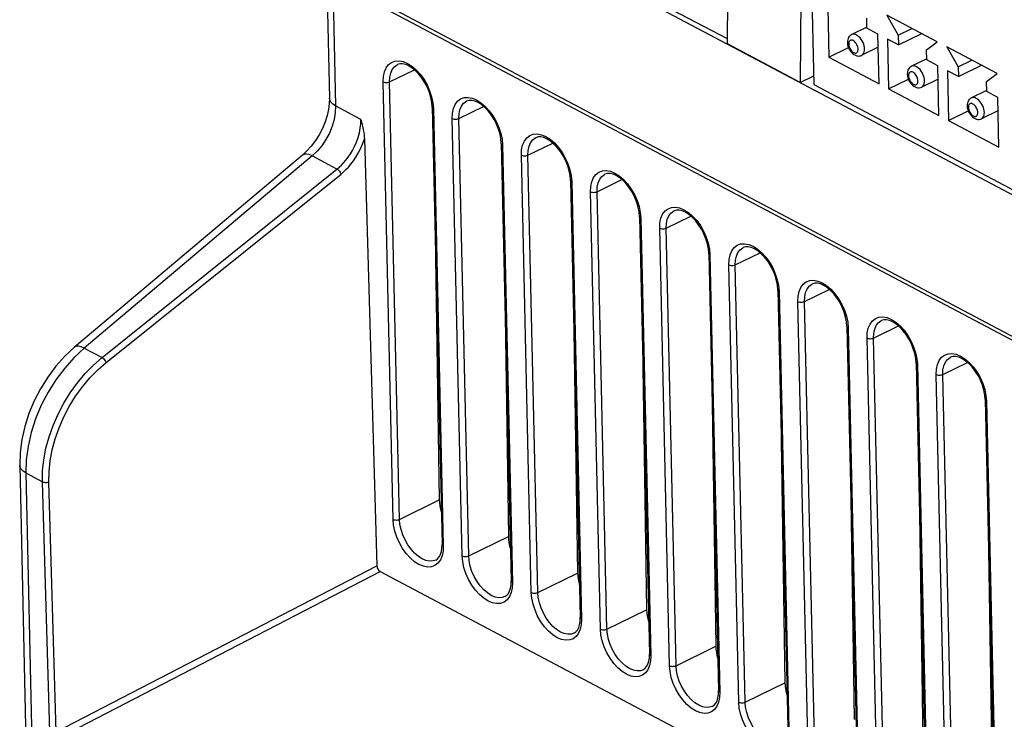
# Model space of a CAD drawing. Header units: millimetres. Extents: x -844 to -217, y -125 to 557.
# Tile 118 of 178: x -420 to -377, y 447 to 477. Entities that reach past the tile are written whole.
import ezdxf

# ---------------------------------------------------------------- set-up
doc = ezdxf.new("R2010")
doc.units = ezdxf.units.MM
doc.header["$LTSCALE"] = 23.1
doc.layers.add('R912005577_AM_0', color=7, linetype='CONTINUOUS')

msp = doc.modelspace()

# ---------------------------------------------------------------- linework, layer by layer
at = {"layer": 'R912005577_AM_0', "color": 7}
for p, q in [((-385.603, 487.512), (-385.307, 474.416)), ((-347.699, 454.273), (-401.243, 482.619)), ((-389.055, 476.18), (-389.012, 482.299)), ((-389.053, 476.399), (-399.313, 481.83)), ((-385.854, 480.627), (-385.897, 474.509)), ((-406.42, 479.428), (-406.293, 473.826)), ((-406.153, 479.097), (-406.026, 473.491)), ((-404.755, 478.187), (-344.251, 446.157)), ((-345.386, 446.921), (-403.641, 477.761)), ((-384.71, 477.76), (-384.662, 475.606)), ((-383.009, 476.86), (-383.018, 477.29)), ((-382.141, 477.422), (-381.651, 476.566)), ((-379.963, 476.269), (-382.141, 477.422)), ((-383.01, 476.906), (-383.669, 476.585)), ((-382.532, 476.607), (-383.009, 476.86)), ((-381.651, 476.566), (-381.065, 476.852)), ((-382.484, 474.454), (-382.532, 476.607)), ((-382.117, 476.388), (-382.069, 474.234)), ((-381.641, 476.136), (-382.117, 476.388)), ((-381.651, 476.566), (-381.641, 476.136)), ((-381.641, 476.136), (-380.637, 476.626)), ((-385.897, 474.509), (-389.055, 476.18)), ((-384.662, 475.606), (-383.808, 476.023)), ((-382.519, 476.033), (-383.23, 475.686)), ((-380.426, 475.918), (-379.963, 476.269)), ((-379.548, 476.049), (-379.058, 475.194)), ((-377.37, 474.896), (-379.548, 476.049)), ((-384.662, 475.606), (-382.484, 474.454)), ((-380.417, 475.534), (-381.076, 475.212)), ((-380.416, 475.487), (-380.426, 475.918)), ((-379.939, 475.235), (-380.416, 475.487)), ((-379.891, 473.081), (-379.939, 475.235)), ((-379.058, 475.194), (-378.472, 475.48)), ((-379.058, 475.194), (-379.048, 474.763)), ((-379.048, 474.763), (-378.044, 475.253)), ((-403.683, 474.534), (-402.61, 475.057)), ((-385.897, 474.509), (-385.316, 474.793)), ((-379.524, 475.015), (-379.476, 472.861)), ((-379.048, 474.763), (-379.524, 475.015)), ((-377.833, 474.545), (-377.37, 474.896)), ((-403.537, 455.58), (-403.965, 474.534)), ((-403.255, 455.579), (-403.683, 474.534)), ((-385.307, 474.416), (-358.432, 460.189)), ((-382.069, 474.234), (-381.215, 474.651)), ((-379.926, 474.66), (-380.637, 474.313)), ((-377.823, 474.114), (-377.833, 474.545)), ((-401.857, 473.646), (-401.897, 473.856)), ((-401.864, 473.889), (-401.81, 473.634)), ((-382.069, 474.234), (-379.891, 473.081)), ((-377.824, 474.161), (-378.483, 473.839)), ((-377.347, 473.862), (-377.823, 474.114)), ((-377.298, 471.708), (-377.347, 473.862)), ((-404.93, 472.911), (-406.026, 473.491)), ((-401.841, 473.448), (-401.857, 473.646)), ((-401.841, 473.448), (-401.413, 454.494)), ((-401.81, 473.634), (-401.787, 473.381)), ((-400.688, 472.948), (-399.615, 473.472)), ((-406.333, 473.345), (-406.394, 473.077)), ((-401.787, 473.381), (-401.359, 454.427)), ((-379.476, 472.861), (-378.622, 473.278)), ((-377.334, 473.288), (-378.044, 472.941)), ((-400.543, 453.994), (-400.971, 472.949)), ((-400.26, 453.994), (-400.688, 472.948)), ((-379.476, 472.861), (-377.298, 471.708)), ((-398.863, 472.061), (-398.903, 472.271)), ((-398.87, 472.303), (-398.816, 472.049)), ((-407.077, 471.754), (-407.264, 471.545)), ((-404.776, 472.064), (-404.233, 453.563)), ((-398.846, 471.863), (-398.863, 472.061)), ((-398.846, 471.863), (-398.418, 452.909)), ((-398.816, 472.049), (-398.793, 471.796)), ((-398.793, 471.796), (-398.365, 452.842)), ((-397.694, 471.363), (-396.621, 471.887)), ((-407.456, 471.367), (-417.33, 463.04)), ((-407.038, 471.327), (-416.912, 463)), ((-407.264, 471.545), (-407.456, 471.367)), ((-405.966, 470.76), (-407.038, 471.327)), ((-397.548, 452.409), (-397.976, 471.364)), ((-397.266, 452.409), (-397.694, 471.363)), ((-416.14, 462.591), (-405.966, 470.76)), ((-415.963, 462.373), (-405.79, 470.542)), ((-395.868, 470.476), (-395.908, 470.686)), ((-395.875, 470.718), (-395.821, 470.463)), ((-395.852, 470.278), (-395.868, 470.476)), ((-395.821, 470.463), (-395.798, 470.211)), ((-395.852, 470.278), (-395.424, 451.323)), ((-395.798, 470.211), (-395.371, 451.256)), ((-394.699, 469.778), (-393.626, 470.302)), ((-394.554, 450.824), (-394.982, 469.778)), ((-394.271, 450.823), (-394.699, 469.778)), ((-392.874, 468.891), (-392.914, 469.1)), ((-392.881, 469.133), (-392.827, 468.878)), ((-392.858, 468.693), (-392.874, 468.891)), ((-392.827, 468.878), (-392.804, 468.626)), ((-391.705, 468.193), (-390.632, 468.717)), ((-392.858, 468.693), (-392.43, 449.738)), ((-392.804, 468.626), (-392.376, 449.671)), ((-391.559, 449.239), (-391.987, 468.193)), ((-391.277, 449.238), (-391.705, 468.193)), ((-389.879, 467.305), (-389.919, 467.515)), ((-389.886, 467.548), (-389.833, 467.293)), ((-389.863, 467.107), (-389.879, 467.305)), ((-389.863, 467.107), (-389.435, 448.153)), ((-389.833, 467.293), (-389.81, 467.04)), ((-389.81, 467.04), (-389.382, 448.086)), ((-388.71, 466.608), (-387.637, 467.131)), ((-401.693, 466.921), (-401.535, 456.419)), ((-388.565, 447.654), (-388.993, 466.608)), ((-388.282, 447.653), (-388.71, 466.608)), ((-386.885, 465.72), (-386.925, 465.93)), ((-386.892, 465.963), (-386.838, 465.708)), ((-398.699, 465.335), (-398.54, 454.834)), ((-386.869, 465.522), (-386.885, 465.72)), ((-386.869, 465.522), (-386.441, 446.568)), ((-386.838, 465.708), (-386.815, 465.455)), ((-386.815, 465.455), (-386.387, 446.501)), ((-385.716, 465.022), (-384.643, 465.546)), ((-385.571, 446.068), (-385.999, 465.023)), ((-385.288, 446.068), (-385.716, 465.022)), ((-383.89, 464.135), (-383.931, 464.345)), ((-383.897, 464.377), (-383.844, 464.122)), ((-383.874, 463.937), (-383.89, 464.135)), ((-383.844, 464.122), (-383.821, 463.87)), ((-395.705, 463.75), (-395.546, 453.248)), ((-383.874, 463.937), (-383.446, 444.982)), ((-383.821, 463.87), (-383.393, 444.915)), ((-382.721, 463.437), (-381.649, 463.961)), ((-382.576, 444.483), (-383.004, 463.438)), ((-382.294, 444.483), (-382.721, 463.437)), ((-416.912, 463), (-417.348, 462.594)), ((-416.912, 463), (-416.14, 462.591)), ((-380.896, 462.55), (-380.936, 462.76)), ((-380.903, 462.792), (-380.849, 462.537)), ((-380.88, 462.352), (-380.896, 462.55)), ((-380.88, 462.352), (-380.452, 443.397)), ((-380.849, 462.537), (-380.826, 462.285)), ((-379.727, 461.852), (-378.654, 462.376)), ((-392.71, 462.165), (-392.552, 451.663)), ((-380.826, 462.285), (-380.398, 443.33)), ((-379.582, 442.898), (-380.01, 461.852)), ((-379.299, 442.897), (-379.727, 461.852)), ((-377.902, 460.965), (-377.942, 461.174)), ((-377.908, 461.207), (-377.855, 460.952)), ((-377.885, 460.767), (-377.902, 460.965)), ((-377.885, 460.767), (-377.457, 441.812)), ((-377.855, 460.952), (-377.832, 460.7)), ((-377.832, 460.7), (-377.404, 441.745)), ((-389.716, 460.58), (-389.557, 450.078)), ((-386.721, 458.995), (-386.563, 448.493)), ((-419.423, 458.155), (-419.441, 457.589)), ((-419.708, 457.924), (-418.526, 405.578)), ((-419.441, 457.589), (-418.259, 405.243)), ((-419.441, 457.589), (-418.723, 457.209)), ((-418.405, 446.379), (-418.723, 457.209)), ((-418.128, 446.377), (-418.446, 457.208)), ((-383.727, 457.409), (-383.568, 446.908)), ((-403.255, 455.579), (-401.535, 456.419)), ((-380.732, 455.824), (-380.574, 445.322)), ((-400.26, 453.994), (-398.54, 454.834)), ((-401.418, 454.33), (-401.413, 454.494)), ((-401.359, 454.427), (-401.37, 454.198)), ((-377.738, 454.239), (-377.579, 443.737)), ((-401.688, 453.817), (-401.606, 453.872)), ((-401.37, 454.198), (-401.412, 453.996)), ((-418.128, 446.377), (-404.233, 453.563)), ((-417.99, 446.133), (-404.093, 453.32)), ((-404.093, 453.32), (-356.044, 427.884)), ((-397.266, 452.409), (-395.546, 453.248)), ((-398.424, 452.745), (-398.418, 452.909)), ((-398.376, 452.612), (-398.418, 452.411)), ((-398.365, 452.842), (-398.376, 452.612)), ((-398.693, 452.231), (-398.611, 452.287)), ((-394.271, 450.823), (-392.552, 451.663)), ((-395.43, 451.16), (-395.424, 451.323)), ((-395.371, 451.256), (-395.381, 451.027)), ((-395.381, 451.027), (-395.424, 450.826)), ((-395.699, 450.646), (-395.617, 450.702)), ((-391.277, 449.238), (-389.557, 450.078)), ((-392.435, 449.575), (-392.43, 449.738)), ((-392.376, 449.671), (-392.387, 449.442)), ((-392.704, 449.061), (-392.623, 449.117)), ((-392.387, 449.442), (-392.429, 449.241)), ((-388.282, 447.653), (-386.563, 448.493)), ((-389.441, 447.989), (-389.435, 448.153)), ((-389.393, 447.857), (-389.435, 447.656)), ((-389.382, 448.086), (-389.393, 447.857)), ((-389.71, 447.476), (-389.628, 447.532))]:
    msp.add_line(p, q, dxfattribs=at)
for points in [[(-383.669, 476.585), (-383.708, 476.562), (-383.743, 476.533), (-383.775, 476.498), (-383.803, 476.457), (-383.825, 476.41), (-383.842, 476.358), (-383.851, 476.301), (-383.854, 476.239)], [(-383.109, 475.955), (-383.115, 476.025), (-383.129, 476.097), (-383.151, 476.17), (-383.18, 476.243), (-383.216, 476.313), (-383.257, 476.378), (-383.304, 476.437), (-383.354, 476.489), (-383.406, 476.533), (-383.459, 476.566), (-383.512, 476.589), (-383.564, 476.601), (-383.613, 476.601), (-383.657, 476.59), (-383.669, 476.585)], [(-383.854, 476.239), (-383.847, 476.162), (-383.83, 476.087)], [(-383.83, 476.087), (-383.804, 476.013), (-383.771, 475.943), (-383.73, 475.877), (-383.683, 475.817), (-383.629, 475.764), (-383.571, 475.72), (-383.511, 475.688), (-383.451, 475.666), (-383.392, 475.656), (-383.335, 475.657), (-383.281, 475.667), (-383.23, 475.686)], [(-383.392, 475.956), (-383.396, 476.002), (-383.406, 476.049), (-383.422, 476.098), (-383.443, 476.146), (-383.469, 476.192), (-383.499, 476.233), (-383.531, 476.269), (-383.566, 476.3), (-383.602, 476.322), (-383.637, 476.337), (-383.671, 476.344), (-383.703, 476.342), (-383.732, 476.331), (-383.756, 476.312), (-383.776, 476.286), (-383.79, 476.253), (-383.798, 476.215), (-383.8, 476.172)], [(-383.8, 476.172), (-383.796, 476.126), (-383.786, 476.078), (-383.77, 476.029), (-383.749, 475.981), (-383.723, 475.936), (-383.693, 475.895), (-383.661, 475.858), (-383.626, 475.828), (-383.59, 475.805), (-383.555, 475.791), (-383.52, 475.784), (-383.488, 475.786), (-383.46, 475.797), (-383.435, 475.815), (-383.416, 475.842), (-383.402, 475.875), (-383.394, 475.913), (-383.392, 475.956)], [(-383.23, 475.686), (-383.202, 475.703), (-383.168, 475.736), (-383.142, 475.779), (-383.123, 475.831), (-383.112, 475.89), (-383.109, 475.955)], [(-403.965, 474.534), (-403.954, 474.763), (-403.912, 474.964), (-403.837, 475.14), (-403.734, 475.282), (-403.604, 475.382), (-403.452, 475.439), (-403.283, 475.45), (-403.101, 475.417), (-402.912, 475.338)], [(-403.683, 474.534), (-403.673, 474.735), (-403.634, 474.916), (-403.569, 475.069), (-403.477, 475.191), (-403.363, 475.277), (-403.344, 475.287)], [(-401.897, 473.856), (-401.961, 474.072), (-402.047, 474.286), (-402.154, 474.494), (-402.277, 474.688), (-402.413, 474.863), (-402.557, 475.013), (-402.704, 475.136), (-402.85, 475.228), (-402.99, 475.29), (-403.121, 475.32), (-403.24, 475.319), (-403.344, 475.287)], [(-402.912, 475.338), (-402.722, 475.218), (-402.537, 475.059), (-402.362, 474.867), (-402.203, 474.647), (-402.064, 474.405), (-401.95, 474.15), (-401.864, 473.889)], [(-381.076, 475.212), (-381.115, 475.189), (-381.151, 475.16), (-381.183, 475.126), (-381.21, 475.085), (-381.232, 475.038), (-381.249, 474.985), (-381.258, 474.928), (-381.261, 474.866)], [(-380.516, 474.583), (-380.522, 474.652), (-380.536, 474.725), (-380.558, 474.798), (-380.587, 474.87), (-380.623, 474.94), (-380.664, 475.005), (-380.711, 475.065), (-380.761, 475.117), (-380.813, 475.16), (-380.866, 475.194), (-380.919, 475.216), (-380.971, 475.228), (-381.02, 475.228), (-381.064, 475.217), (-381.076, 475.212)], [(-381.261, 474.866), (-381.254, 474.79), (-381.237, 474.714)], [(-381.237, 474.714), (-381.211, 474.641), (-381.178, 474.571), (-381.137, 474.505), (-381.09, 474.445), (-381.036, 474.391), (-380.978, 474.347), (-380.919, 474.315), (-380.858, 474.294), (-380.799, 474.284), (-380.743, 474.284), (-380.688, 474.294), (-380.637, 474.313)], [(-380.799, 474.583), (-380.803, 474.63), (-380.813, 474.677), (-380.829, 474.726), (-380.85, 474.774), (-380.876, 474.819), (-380.906, 474.861), (-380.938, 474.897), (-380.973, 474.927), (-381.009, 474.95), (-381.044, 474.965), (-381.079, 474.971), (-381.111, 474.969), (-381.139, 474.958), (-381.164, 474.94), (-381.183, 474.913), (-381.197, 474.88), (-381.205, 474.842), (-381.207, 474.799)], [(-381.207, 474.799), (-381.203, 474.753), (-381.193, 474.706), (-381.177, 474.657), (-381.156, 474.609), (-381.13, 474.563), (-381.1, 474.522), (-381.068, 474.486), (-381.033, 474.456), (-380.997, 474.433), (-380.962, 474.418), (-380.928, 474.411), (-380.896, 474.413), (-380.867, 474.424), (-380.843, 474.443), (-380.823, 474.469), (-380.809, 474.502), (-380.801, 474.54), (-380.799, 474.583)], [(-403.965, 474.534), (-403.925, 474.518), (-403.877, 474.508), (-403.826, 474.504), (-403.774, 474.507), (-403.725, 474.518), (-403.683, 474.534)], [(-380.637, 474.313), (-380.609, 474.331), (-380.576, 474.364), (-380.549, 474.407), (-380.53, 474.458), (-380.519, 474.517), (-380.516, 474.583)], [(-406.293, 473.826), (-406.3, 473.597), (-406.333, 473.345)], [(-406.026, 473.491), (-406.145, 473.569), (-406.231, 473.657), (-406.281, 473.752), (-406.293, 473.826)], [(-400.971, 472.949), (-400.96, 473.178), (-400.918, 473.379), (-400.843, 473.555), (-400.739, 473.697), (-400.609, 473.796), (-400.458, 473.854), (-400.288, 473.865), (-400.106, 473.832), (-399.918, 473.753)], [(-378.483, 473.839), (-378.522, 473.817), (-378.558, 473.788), (-378.59, 473.753), (-378.617, 473.712), (-378.64, 473.665), (-378.656, 473.613), (-378.665, 473.555), (-378.668, 473.494)], [(-377.923, 473.21), (-377.929, 473.28), (-377.943, 473.352), (-377.965, 473.425), (-377.994, 473.498), (-378.03, 473.567), (-378.072, 473.633), (-378.118, 473.692), (-378.168, 473.744), (-378.22, 473.787), (-378.273, 473.821), (-378.326, 473.844), (-378.378, 473.855), (-378.427, 473.856), (-378.472, 473.845), (-378.483, 473.839)], [(-406.026, 473.491), (-406.039, 473.207), (-406.089, 472.912), (-406.174, 472.613), (-406.294, 472.318), (-406.444, 472.035), (-406.621, 471.771), (-406.821, 471.533), (-407.038, 471.327)], [(-401.787, 473.381), (-401.818, 473.402), (-401.836, 473.427), (-401.841, 473.448)], [(-400.688, 472.948), (-400.678, 473.15), (-400.64, 473.331), (-400.574, 473.484), (-400.483, 473.606), (-400.369, 473.692), (-400.35, 473.702)], [(-398.903, 472.271), (-398.967, 472.486), (-399.053, 472.701), (-399.159, 472.909), (-399.282, 473.103), (-399.418, 473.278), (-399.562, 473.428), (-399.709, 473.551), (-399.855, 473.643), (-399.995, 473.704), (-400.126, 473.735), (-400.246, 473.734), (-400.35, 473.702)], [(-399.918, 473.753), (-399.728, 473.633), (-399.543, 473.474), (-399.368, 473.282), (-399.208, 473.062), (-399.069, 472.82), (-398.956, 472.565), (-398.87, 472.303)], [(-378.668, 473.494), (-378.661, 473.417), (-378.644, 473.342)], [(-378.206, 473.211), (-378.21, 473.257), (-378.22, 473.304), (-378.236, 473.353), (-378.257, 473.401), (-378.283, 473.446), (-378.313, 473.488), (-378.346, 473.524), (-378.38, 473.554), (-378.416, 473.577), (-378.451, 473.592), (-378.486, 473.598), (-378.518, 473.596), (-378.546, 473.586), (-378.571, 473.567), (-378.59, 473.541), (-378.604, 473.508), (-378.612, 473.47), (-378.614, 473.427)], [(-378.614, 473.427), (-378.61, 473.38), (-378.6, 473.333), (-378.584, 473.284), (-378.563, 473.236), (-378.537, 473.191), (-378.508, 473.149), (-378.475, 473.113), (-378.44, 473.083), (-378.404, 473.06), (-378.369, 473.045), (-378.335, 473.039), (-378.303, 473.041), (-378.274, 473.051), (-378.25, 473.07), (-378.23, 473.097), (-378.216, 473.13), (-378.208, 473.167), (-378.206, 473.211)], [(-406.394, 473.077), (-406.482, 472.799), (-406.598, 472.521), (-406.738, 472.248), (-406.9, 471.991), (-407.077, 471.754)], [(-378.644, 473.342), (-378.618, 473.268), (-378.585, 473.198), (-378.544, 473.132), (-378.497, 473.072), (-378.443, 473.019), (-378.385, 472.975), (-378.326, 472.942), (-378.265, 472.921), (-378.207, 472.911), (-378.15, 472.911), (-378.095, 472.921), (-378.044, 472.941)], [(-378.044, 472.941), (-378.016, 472.958), (-377.983, 472.991), (-377.956, 473.034), (-377.937, 473.086), (-377.926, 473.145), (-377.923, 473.21)], [(-405.966, 470.76), (-405.872, 470.84), (-405.774, 470.931), (-405.676, 471.033), (-405.577, 471.147), (-405.48, 471.273), (-405.384, 471.413), (-405.29, 471.567), (-405.202, 471.736), (-405.12, 471.922), (-405.049, 472.119), (-404.993, 472.323), (-404.954, 472.527), (-404.933, 472.723), (-404.93, 472.911)], [(-404.93, 472.911), (-404.9, 472.791), (-404.873, 472.675), (-404.848, 472.562), (-404.825, 472.453), (-404.806, 472.349), (-404.792, 472.249), (-404.781, 472.154), (-404.776, 472.064)], [(-400.971, 472.949), (-400.93, 472.933), (-400.883, 472.922), (-400.832, 472.919), (-400.78, 472.922), (-400.731, 472.932), (-400.688, 472.948)], [(-397.976, 471.364), (-397.965, 471.593), (-397.923, 471.794), (-397.848, 471.97), (-397.745, 472.112), (-397.615, 472.211), (-397.463, 472.268), (-397.294, 472.28), (-397.112, 472.246), (-396.923, 472.168)], [(-395.908, 470.686), (-395.972, 470.901), (-396.059, 471.116), (-396.165, 471.324), (-396.288, 471.518), (-396.424, 471.692), (-396.568, 471.843), (-396.715, 471.965), (-396.861, 472.058), (-397.001, 472.119), (-397.132, 472.149), (-397.251, 472.149), (-397.355, 472.117)], [(-396.923, 472.168), (-396.733, 472.048), (-396.548, 471.889), (-396.373, 471.697), (-396.214, 471.476), (-396.075, 471.235), (-395.961, 470.979), (-395.875, 470.718)], [(-405.79, 470.542), (-405.684, 470.631), (-405.577, 470.733), (-405.468, 470.847), (-405.359, 470.974), (-405.25, 471.116), (-405.144, 471.272), (-405.041, 471.445), (-404.943, 471.634), (-404.855, 471.841), (-404.776, 472.064)], [(-398.793, 471.796), (-398.823, 471.817), (-398.841, 471.842), (-398.846, 471.863)], [(-397.694, 471.363), (-397.684, 471.565), (-397.646, 471.745), (-397.58, 471.899), (-397.488, 472.02), (-397.374, 472.107), (-397.355, 472.117)], [(-407.038, 471.327), (-407.166, 471.383), (-407.281, 471.41), (-407.378, 471.405), (-407.456, 471.367)], [(-397.976, 471.364), (-397.936, 471.347), (-397.889, 471.337), (-397.837, 471.334), (-397.785, 471.337), (-397.736, 471.347), (-397.694, 471.363)], [(-405.966, 470.76), (-405.931, 470.736), (-405.895, 470.704), (-405.861, 470.666), (-405.831, 470.624), (-405.807, 470.582), (-405.79, 470.542)], [(-394.982, 469.778), (-394.971, 470.008), (-394.929, 470.209), (-394.854, 470.385), (-394.75, 470.526), (-394.62, 470.626), (-394.469, 470.683), (-394.299, 470.694), (-394.117, 470.661), (-393.929, 470.583)], [(-394.699, 469.778), (-394.689, 469.98), (-394.651, 470.16), (-394.585, 470.313), (-394.494, 470.435), (-394.38, 470.522), (-394.361, 470.532)], [(-392.914, 469.1), (-392.978, 469.316), (-393.064, 469.531), (-393.17, 469.738), (-393.293, 469.932), (-393.429, 470.107), (-393.573, 470.258), (-393.72, 470.38), (-393.867, 470.473), (-394.006, 470.534), (-394.137, 470.564), (-394.257, 470.563), (-394.361, 470.532)], [(-393.929, 470.583), (-393.739, 470.463), (-393.554, 470.304), (-393.379, 470.112), (-393.22, 469.891), (-393.08, 469.65), (-392.967, 469.394), (-392.881, 469.133)], [(-395.798, 470.211), (-395.829, 470.232), (-395.847, 470.256), (-395.852, 470.278)], [(-394.982, 469.778), (-394.942, 469.762), (-394.894, 469.752), (-394.843, 469.748), (-394.791, 469.752), (-394.742, 469.762), (-394.699, 469.778)], [(-391.987, 468.193), (-391.977, 468.422), (-391.934, 468.624), (-391.859, 468.799), (-391.756, 468.941), (-391.626, 469.041), (-391.475, 469.098), (-391.305, 469.109), (-391.123, 469.076), (-390.934, 468.997)], [(-391.705, 468.193), (-391.695, 468.395), (-391.657, 468.575), (-391.591, 468.728), (-391.499, 468.85), (-391.385, 468.937), (-391.366, 468.946)], [(-389.919, 467.515), (-389.983, 467.731), (-390.07, 467.946), (-390.176, 468.153), (-390.299, 468.347), (-390.435, 468.522), (-390.579, 468.673), (-390.726, 468.795), (-390.872, 468.888), (-391.012, 468.949), (-391.143, 468.979), (-391.262, 468.978), (-391.366, 468.946)], [(-390.934, 468.997), (-390.744, 468.878), (-390.559, 468.719), (-390.384, 468.527), (-390.225, 468.306), (-390.086, 468.065), (-389.972, 467.809), (-389.886, 467.548)], [(-392.804, 468.626), (-392.834, 468.647), (-392.852, 468.671), (-392.858, 468.693)], [(-391.987, 468.193), (-391.947, 468.177), (-391.9, 468.167), (-391.848, 468.163), (-391.796, 468.167), (-391.747, 468.177), (-391.705, 468.193)], [(-388.993, 466.608), (-388.982, 466.837), (-388.94, 467.038), (-388.865, 467.214), (-388.761, 467.356), (-388.632, 467.456), (-388.48, 467.513), (-388.31, 467.524), (-388.129, 467.491), (-387.94, 467.412)], [(-389.81, 467.04), (-389.84, 467.061), (-389.858, 467.086), (-389.863, 467.107)], [(-388.71, 466.608), (-388.701, 466.809), (-388.662, 466.99), (-388.596, 467.143), (-388.505, 467.265), (-388.391, 467.351), (-388.372, 467.361)], [(-386.925, 465.93), (-386.989, 466.146), (-387.075, 466.36), (-387.182, 466.568), (-387.305, 466.762), (-387.44, 466.937), (-387.585, 467.087), (-387.732, 467.21), (-387.878, 467.302), (-388.017, 467.364), (-388.148, 467.394), (-388.268, 467.393), (-388.372, 467.361)], [(-387.94, 467.412), (-387.75, 467.292), (-387.565, 467.133), (-387.39, 466.941), (-387.231, 466.721), (-387.092, 466.479), (-386.978, 466.224), (-386.892, 465.963)], [(-388.993, 466.608), (-388.953, 466.592), (-388.905, 466.582), (-388.854, 466.578), (-388.802, 466.581), (-388.753, 466.591), (-388.71, 466.608)], [(-385.999, 465.023), (-385.988, 465.252), (-385.945, 465.453), (-385.871, 465.629), (-385.767, 465.771), (-385.637, 465.87), (-385.486, 465.928), (-385.316, 465.939), (-385.134, 465.906), (-384.945, 465.827)], [(-385.716, 465.022), (-385.706, 465.224), (-385.668, 465.404), (-385.602, 465.558), (-385.511, 465.68), (-385.396, 465.766), (-385.377, 465.776)], [(-383.931, 464.345), (-383.995, 464.56), (-384.081, 464.775), (-384.187, 464.983), (-384.31, 465.177), (-384.446, 465.352), (-384.59, 465.502), (-384.737, 465.625), (-384.883, 465.717), (-385.023, 465.778), (-385.154, 465.809), (-385.274, 465.808), (-385.377, 465.776)], [(-384.945, 465.827), (-384.756, 465.707), (-384.571, 465.548), (-384.395, 465.356), (-384.236, 465.136), (-384.097, 464.894), (-383.983, 464.639), (-383.897, 464.377)], [(-386.815, 465.455), (-386.845, 465.476), (-386.864, 465.501), (-386.869, 465.522)], [(-385.999, 465.023), (-385.958, 465.007), (-385.911, 464.996), (-385.859, 464.993), (-385.807, 464.996), (-385.758, 465.006), (-385.716, 465.022)], [(-383.004, 463.438), (-382.993, 463.667), (-382.951, 463.868), (-382.876, 464.044), (-382.773, 464.186), (-382.643, 464.285), (-382.491, 464.342), (-382.322, 464.354), (-382.14, 464.32), (-381.951, 464.242)], [(-382.721, 463.437), (-382.712, 463.639), (-382.673, 463.819), (-382.607, 463.973), (-382.516, 464.094), (-382.402, 464.181), (-382.383, 464.191)], [(-380.936, 462.76), (-381, 462.975), (-381.086, 463.19), (-381.193, 463.398), (-381.316, 463.592), (-381.451, 463.766), (-381.596, 463.917), (-381.743, 464.039), (-381.889, 464.132), (-382.028, 464.193), (-382.159, 464.223), (-382.279, 464.223), (-382.383, 464.191)], [(-381.951, 464.242), (-381.761, 464.122), (-381.576, 463.963), (-381.401, 463.771), (-381.242, 463.55), (-381.103, 463.309), (-380.989, 463.053), (-380.903, 462.792)], [(-383.821, 463.87), (-383.851, 463.891), (-383.869, 463.916), (-383.874, 463.937)], [(-383.004, 463.438), (-382.964, 463.421), (-382.916, 463.411), (-382.865, 463.408), (-382.813, 463.411), (-382.764, 463.421), (-382.721, 463.437)], [(-417.33, 463.04), (-417.749, 462.65), (-418.138, 462.215), (-418.492, 461.743), (-418.808, 461.239), (-419.081, 460.71), (-419.31, 460.163), (-419.489, 459.603), (-419.617, 459.039), (-419.691, 458.477), (-419.708, 457.924)], [(-416.912, 463), (-417.04, 463.056), (-417.155, 463.082), (-417.252, 463.078), (-417.33, 463.04)], [(-380.01, 461.852), (-379.999, 462.082), (-379.957, 462.283), (-379.882, 462.459), (-379.778, 462.6), (-379.648, 462.7), (-379.497, 462.757), (-379.327, 462.768), (-379.145, 462.735), (-378.957, 462.657)], [(-417.348, 462.594), (-417.759, 462.136), (-418.137, 461.632), (-418.476, 461.091), (-418.771, 460.522), (-419.017, 459.934), (-419.209, 459.337), (-419.345, 458.741), (-419.423, 458.155)], [(-418.723, 457.209), (-418.715, 457.679), (-418.664, 458.163), (-418.57, 458.658), (-418.435, 459.157), (-418.26, 459.652), (-418.048, 460.139), (-417.8, 460.612), (-417.519, 461.066), (-417.209, 461.496), (-416.873, 461.896), (-416.515, 462.263), (-416.14, 462.591)], [(-418.446, 457.208), (-418.438, 457.658), (-418.39, 458.12), (-418.3, 458.595), (-418.17, 459.075), (-418.002, 459.551), (-417.797, 460.02), (-417.558, 460.475), (-417.288, 460.912), (-416.989, 461.325), (-416.665, 461.709), (-416.324, 462.058), (-415.963, 462.373)], [(-416.14, 462.591), (-416.104, 462.567), (-416.069, 462.535), (-416.034, 462.497), (-416.004, 462.455), (-415.98, 462.413), (-415.963, 462.373)], [(-380.826, 462.285), (-380.857, 462.306), (-380.875, 462.33), (-380.88, 462.352)], [(-379.727, 461.852), (-379.717, 462.054), (-379.679, 462.234), (-379.613, 462.387), (-379.522, 462.509), (-379.408, 462.596), (-379.389, 462.606)], [(-377.942, 461.174), (-378.006, 461.39), (-378.092, 461.605), (-378.198, 461.812), (-378.321, 462.006), (-378.457, 462.181), (-378.601, 462.332), (-378.748, 462.454), (-378.894, 462.547), (-379.034, 462.608), (-379.165, 462.638), (-379.285, 462.637), (-379.389, 462.606)], [(-378.957, 462.657), (-378.767, 462.537), (-378.582, 462.378), (-378.407, 462.186), (-378.247, 461.965), (-378.108, 461.724), (-377.995, 461.468), (-377.908, 461.207)], [(-380.01, 461.852), (-379.969, 461.836), (-379.922, 461.826), (-379.87, 461.822), (-379.819, 461.826), (-379.77, 461.836), (-379.727, 461.852)], [(-377.832, 460.7), (-377.862, 460.721), (-377.88, 460.745), (-377.885, 460.767)], [(-419.441, 457.589), (-419.559, 457.666), (-419.645, 457.754), (-419.695, 457.849), (-419.708, 457.924)], [(-418.723, 457.209), (-418.684, 457.194), (-418.637, 457.184), (-418.587, 457.18), (-418.536, 457.183), (-418.488, 457.192), (-418.446, 457.208)], [(-401.412, 453.996), (-401.487, 453.821), (-401.591, 453.679), (-401.721, 453.579), (-401.872, 453.522), (-402.042, 453.511), (-402.224, 453.544), (-402.413, 453.623), (-402.602, 453.742), (-402.787, 453.901), (-402.963, 454.093), (-403.122, 454.314), (-403.261, 454.555), (-403.375, 454.811), (-403.461, 455.072), (-403.514, 455.327), (-403.537, 455.58)], [(-403.537, 455.58), (-403.497, 455.563), (-403.45, 455.553), (-403.398, 455.55), (-403.346, 455.553), (-403.297, 455.563), (-403.255, 455.579)], [(-401.688, 453.817), (-401.802, 453.778), (-401.95, 453.769), (-402.11, 453.799), (-402.275, 453.868), (-402.44, 453.974), (-402.602, 454.114), (-402.755, 454.282), (-402.893, 454.475), (-403.014, 454.686), (-403.113, 454.908), (-403.188, 455.136), (-403.235, 455.362), (-403.255, 455.579)], [(-401.606, 453.872), (-401.537, 453.954), (-401.482, 454.058), (-401.442, 454.183), (-401.418, 454.33)], [(-401.359, 454.427), (-401.39, 454.448), (-401.408, 454.472), (-401.413, 454.494)], [(-398.418, 452.411), (-398.493, 452.235), (-398.596, 452.094), (-398.726, 451.994), (-398.878, 451.937), (-399.048, 451.926), (-399.229, 451.959), (-399.418, 452.037), (-399.608, 452.157), (-399.793, 452.316), (-399.968, 452.508), (-400.127, 452.729), (-400.266, 452.97), (-400.38, 453.226), (-400.466, 453.487), (-400.52, 453.742), (-400.543, 453.994)], [(-400.543, 453.994), (-400.503, 453.978), (-400.455, 453.968), (-400.404, 453.964), (-400.352, 453.968), (-400.303, 453.978), (-400.26, 453.994)], [(-398.693, 452.231), (-398.807, 452.193), (-398.956, 452.184), (-399.115, 452.214), (-399.28, 452.283), (-399.446, 452.389), (-399.608, 452.529), (-399.76, 452.697), (-399.899, 452.89), (-400.02, 453.101), (-400.119, 453.323), (-400.193, 453.551), (-400.241, 453.777), (-400.26, 453.994)], [(-398.611, 452.287), (-398.542, 452.368), (-398.487, 452.472), (-398.448, 452.598), (-398.424, 452.745)], [(-398.365, 452.842), (-398.395, 452.863), (-398.413, 452.887), (-398.418, 452.909)], [(-395.424, 450.826), (-395.499, 450.65), (-395.602, 450.508), (-395.732, 450.409), (-395.883, 450.352), (-396.053, 450.34), (-396.235, 450.374), (-396.424, 450.452), (-396.613, 450.572), (-396.799, 450.731), (-396.974, 450.923), (-397.133, 451.144), (-397.272, 451.385), (-397.386, 451.641), (-397.472, 451.902), (-397.525, 452.157), (-397.548, 452.409)], [(-397.548, 452.409), (-397.508, 452.393), (-397.461, 452.383), (-397.409, 452.379), (-397.357, 452.383), (-397.308, 452.393), (-397.266, 452.409)], [(-395.699, 450.646), (-395.813, 450.607), (-395.962, 450.598), (-396.121, 450.629), (-396.286, 450.698), (-396.452, 450.804), (-396.613, 450.943), (-396.766, 451.112), (-396.905, 451.304), (-397.025, 451.515), (-397.124, 451.738), (-397.199, 451.966), (-397.247, 452.192), (-397.266, 452.409)], [(-395.371, 451.256), (-395.401, 451.277), (-395.419, 451.302), (-395.424, 451.323)], [(-395.617, 450.702), (-395.548, 450.783), (-395.493, 450.887), (-395.453, 451.013), (-395.43, 451.16)], [(-392.429, 449.241), (-392.504, 449.065), (-392.608, 448.923), (-392.737, 448.824), (-392.889, 448.766), (-393.059, 448.755), (-393.241, 448.788), (-393.429, 448.867), (-393.619, 448.987), (-393.804, 449.146), (-393.979, 449.338), (-394.138, 449.558), (-394.278, 449.8), (-394.391, 450.055), (-394.477, 450.317), (-394.531, 450.571), (-394.554, 450.824)], [(-394.554, 450.824), (-394.514, 450.808), (-394.466, 450.798), (-394.415, 450.794), (-394.363, 450.797), (-394.314, 450.807), (-394.271, 450.823)], [(-392.704, 449.061), (-392.819, 449.022), (-392.967, 449.013), (-393.126, 449.044), (-393.291, 449.113), (-393.457, 449.219), (-393.619, 449.358), (-393.771, 449.527), (-393.91, 449.719), (-394.031, 449.93), (-394.13, 450.153), (-394.205, 450.38), (-394.252, 450.606), (-394.271, 450.823)], [(-392.623, 449.117), (-392.553, 449.198), (-392.498, 449.302), (-392.459, 449.428), (-392.435, 449.575)], [(-392.376, 449.671), (-392.406, 449.692), (-392.425, 449.717), (-392.43, 449.738)], [(-389.435, 447.656), (-389.51, 447.48), (-389.613, 447.338), (-389.743, 447.238), (-389.895, 447.181), (-390.064, 447.17), (-390.246, 447.203), (-390.435, 447.282), (-390.625, 447.402), (-390.81, 447.561), (-390.985, 447.753), (-391.144, 447.973), (-391.283, 448.215), (-391.397, 448.47), (-391.483, 448.731), (-391.537, 448.986), (-391.559, 449.239)], [(-391.559, 449.239), (-391.519, 449.223), (-391.472, 449.212), (-391.42, 449.209), (-391.368, 449.212), (-391.319, 449.222), (-391.277, 449.238)], [(-389.71, 447.476), (-389.824, 447.437), (-389.973, 447.428), (-390.132, 447.458), (-390.297, 447.528), (-390.463, 447.634), (-390.624, 447.773), (-390.777, 447.941), (-390.916, 448.134), (-391.036, 448.345), (-391.136, 448.568), (-391.21, 448.795), (-391.258, 449.021), (-391.277, 449.238)], [(-389.628, 447.532), (-389.559, 447.613), (-389.504, 447.717), (-389.464, 447.842), (-389.441, 447.989)], [(-389.382, 448.086), (-389.412, 448.107), (-389.43, 448.131), (-389.435, 448.153)], [(-386.44, 446.07), (-386.515, 445.895), (-386.619, 445.753), (-386.749, 445.653), (-386.9, 445.596), (-387.07, 445.585), (-387.252, 445.618), (-387.44, 445.697), (-387.63, 445.816), (-387.815, 445.975), (-387.99, 446.167), (-388.15, 446.388), (-388.289, 446.629), (-388.402, 446.885), (-388.488, 447.146), (-388.542, 447.401), (-388.565, 447.654)], [(-388.565, 447.654), (-388.525, 447.637), (-388.477, 447.627), (-388.426, 447.624), (-388.374, 447.627), (-388.325, 447.637), (-388.282, 447.653)], [(-386.715, 445.891), (-386.83, 445.852), (-386.978, 445.843), (-387.137, 445.873), (-387.302, 445.942), (-387.468, 446.048), (-387.63, 446.188), (-387.782, 446.356), (-387.921, 446.549), (-388.042, 446.76), (-388.141, 446.982), (-388.216, 447.21), (-388.263, 447.436), (-388.282, 447.653)]]:
    msp.add_lwpolyline(points, dxfattribs=at)
for centre, major_axis, ratio, start_param, end_param in [((-400.582, 455.914), (-0.604, 1.263), 0.583736, 0.90399, 1.320109), ((-397.588, 454.329), (-0.604, 1.263), 0.583736, 0.90399, 1.320109), ((-404.096, 453.492), (-0.088, 0.18), 0.580253, 0.909868, 2.470128), ((-394.593, 452.744), (-0.604, 1.263), 0.583736, 0.90399, 1.320109), ((-391.599, 451.159), (-0.604, 1.263), 0.583736, 0.90399, 1.320109), ((-388.604, 449.574), (-0.604, 1.263), 0.583736, 0.90399, 1.320109), ((-385.61, 447.988), (-0.604, 1.263), 0.583736, 0.90399, 1.320109)]:
    msp.add_ellipse(centre, major_axis=major_axis, ratio=ratio, start_param=start_param, end_param=end_param, dxfattribs=at)

doc.saveas('drawing.dxf')
